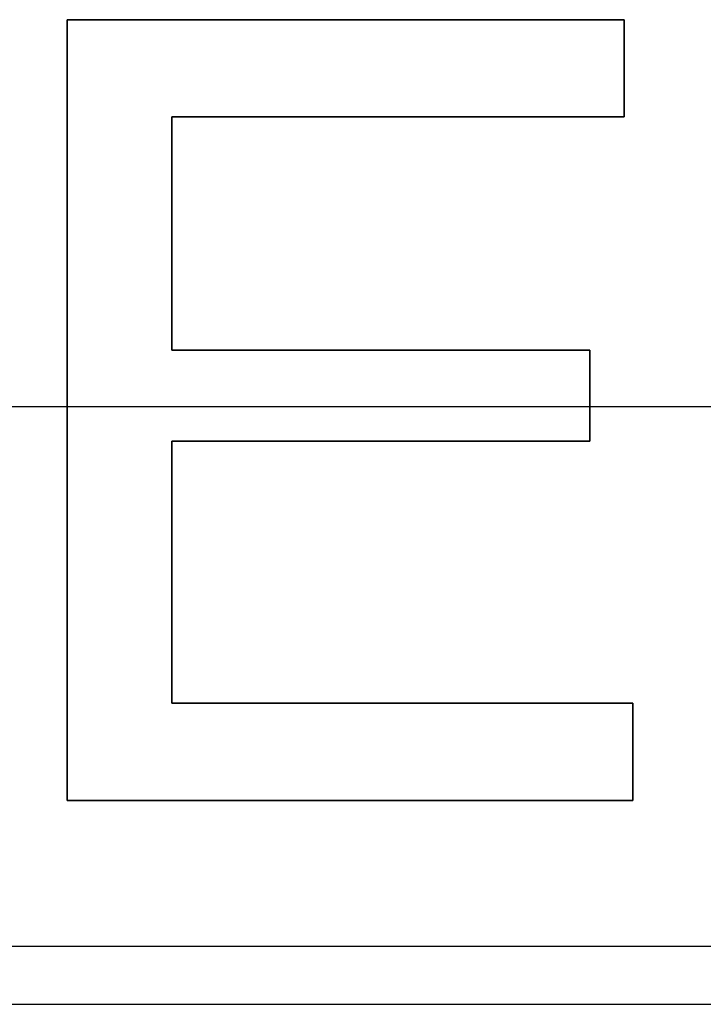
# Model space of a CAD drawing. Extents: x -1.48 to 1.48, y -1.03 to 1.03.
# Tile 64 of 90: x 0.6242 to 0.7065, y -0.646 to -0.5274. Entities that reach past the tile are written whole.
import ezdxf

# ---------------------------------------------------------------- set-up
doc = ezdxf.new("R2010")
doc.units = 0
doc.layers.get('0').update_dxf_attribs({"linetype": 'CONTINUOUS'})

# ---------------------------------------------------------------- blocks, each defined once
blk = doc.blocks.new('*U1')
at = {"extrusion": (0, -1, 0)}
for p, q in [((0.62993, -0.52744, 0.154), (0.69698, -0.52744, 0.154)), ((0.62993, -0.52744, 0.154), (0.62993, -0.52744, 0.1539)), ((0.69698, -0.52744, 0.1539), (0.62993, -0.52744, 0.1539)), ((0.69698, -0.52744, 0.154), (0.69698, -0.52744, 0.1539)), ((0.64256, -0.56724, 0.154), (0.69285, -0.56724, 0.154)), ((0.64256, -0.56724, 0.154), (0.64256, -0.56724, 0.1539)), ((0.69285, -0.56724, 0.1539), (0.64256, -0.56724, 0.1539)), ((0.69285, -0.56724, 0.154), (0.69285, -0.56724, 0.1539)), ((0.24, -0.574, -1.8705), (0.9375, -0.574, -1.8705)), ((0.24, -0.574, -1.5645), (0.92, -0.574, -1.5645)), ((0.64256, -0.60973, 0.154), (0.69805, -0.60973, 0.154)), ((0.64256, -0.60973, 0.154), (0.64256, -0.60973, 0.1539)), ((0.69805, -0.60973, 0.1539), (0.64256, -0.60973, 0.1539)), ((0.69805, -0.60973, 0.154), (0.69805, -0.60973, 0.1539)), ((0.08, -0.646, -1.502), (0.92, -0.646, -1.502)), ((0.24, -0.646, -1.5645), (0.92, -0.646, -1.5645))]:
    blk.add_line(p, q, dxfattribs=at)
at = {"extrusion": (1, 0, 0)}
for p, q in [((0.62993, -0.62144, 0.154), (0.62993, -0.52744, 0.154)), ((0.62993, -0.52744, 0.154), (0.62993, -0.52744, 0.1539)), ((0.62993, -0.52744, 0.1539), (0.62993, -0.62144, 0.1539)), ((0.62993, -0.62144, 0.154), (0.62993, -0.62144, 0.1539))]:
    blk.add_line(p, q, dxfattribs=at)
for p, q in [((0.62993, -0.52744, 0.1539), (0.62993, -0.62144, 0.1539)), ((0.69698, -0.52744, 0.1539), (0.62993, -0.52744, 0.1539)), ((0.62993, -0.62144, 0.154), (0.62993, -0.52744, 0.154)), ((0.62993, -0.52744, 0.154), (0.69698, -0.52744, 0.154)), ((0.69698, -0.53915, 0.1539), (0.69698, -0.52744, 0.1539)), ((0.69698, -0.52744, 0.154), (0.69698, -0.53915, 0.154)), ((0.64256, -0.53915, 0.1539), (0.69698, -0.53915, 0.1539)), ((0.64256, -0.56724, 0.1539), (0.64256, -0.53915, 0.1539)), ((0.69698, -0.53915, 0.154), (0.64256, -0.53915, 0.154)), ((0.64256, -0.53915, 0.154), (0.64256, -0.56724, 0.154)), ((0.69285, -0.56724, 0.1539), (0.64256, -0.56724, 0.1539)), ((0.64256, -0.56724, 0.154), (0.69285, -0.56724, 0.154)), ((0.69285, -0.57819, 0.1539), (0.69285, -0.56724, 0.1539)), ((0.69285, -0.56724, 0.154), (0.69285, -0.57819, 0.154)), ((0.64256, -0.60973, 0.1539), (0.64256, -0.57819, 0.1539)), ((0.64256, -0.57819, 0.1539), (0.69285, -0.57819, 0.1539)), ((0.69285, -0.57819, 0.154), (0.64256, -0.57819, 0.154)), ((0.64256, -0.57819, 0.154), (0.64256, -0.60973, 0.154)), ((0.69805, -0.60973, 0.1539), (0.64256, -0.60973, 0.1539)), ((0.64256, -0.60973, 0.154), (0.69805, -0.60973, 0.154)), ((0.69805, -0.62144, 0.1539), (0.69805, -0.60973, 0.1539)), ((0.69805, -0.60973, 0.154), (0.69805, -0.62144, 0.154)), ((0.62993, -0.62144, 0.1539), (0.69805, -0.62144, 0.1539)), ((0.69805, -0.62144, 0.154), (0.62993, -0.62144, 0.154)), ((0.08, -0.639, -1.502), (0.92, -0.639, -1.502)), ((0.08, -0.646, -1.502), (0.92, -0.646, -1.502))]:
    blk.add_line(p, q)
at = {"extrusion": (-1, 0, 0)}
for p, q in [((0.69698, -0.52744, 0.154), (0.69698, -0.53915, 0.154)), ((0.69698, -0.52744, 0.154), (0.69698, -0.52744, 0.1539)), ((0.69698, -0.53915, 0.1539), (0.69698, -0.52744, 0.1539)), ((0.64256, -0.53915, 0.154), (0.64256, -0.56724, 0.154)), ((0.64256, -0.53915, 0.154), (0.64256, -0.53915, 0.1539)), ((0.64256, -0.56724, 0.1539), (0.64256, -0.53915, 0.1539)), ((0.69698, -0.53915, 0.154), (0.69698, -0.53915, 0.1539)), ((0.64256, -0.56724, 0.154), (0.64256, -0.56724, 0.1539)), ((0.69285, -0.56724, 0.154), (0.69285, -0.57819, 0.154)), ((0.69285, -0.56724, 0.154), (0.69285, -0.56724, 0.1539)), ((0.69285, -0.57819, 0.1539), (0.69285, -0.56724, 0.1539)), ((0.64256, -0.57819, 0.154), (0.64256, -0.60973, 0.154)), ((0.64256, -0.57819, 0.154), (0.64256, -0.57819, 0.1539)), ((0.64256, -0.60973, 0.1539), (0.64256, -0.57819, 0.1539)), ((0.69285, -0.57819, 0.154), (0.69285, -0.57819, 0.1539)), ((0.64256, -0.60973, 0.154), (0.64256, -0.60973, 0.1539)), ((0.69805, -0.60973, 0.154), (0.69805, -0.62144, 0.154)), ((0.69805, -0.60973, 0.154), (0.69805, -0.60973, 0.1539)), ((0.69805, -0.62144, 0.1539), (0.69805, -0.60973, 0.1539)), ((0.69805, -0.62144, 0.154), (0.69805, -0.62144, 0.1539))]:
    blk.add_line(p, q, dxfattribs=at)
at = {"extrusion": (0, 1, 0)}
for p, q in [((0.69698, -0.53915, 0.154), (0.64256, -0.53915, 0.154)), ((0.64256, -0.53915, 0.154), (0.64256, -0.53915, 0.1539)), ((0.64256, -0.53915, 0.1539), (0.69698, -0.53915, 0.1539)), ((0.69698, -0.53915, 0.154), (0.69698, -0.53915, 0.1539)), ((0.69285, -0.57819, 0.154), (0.64256, -0.57819, 0.154)), ((0.64256, -0.57819, 0.154), (0.64256, -0.57819, 0.1539)), ((0.64256, -0.57819, 0.1539), (0.69285, -0.57819, 0.1539)), ((0.69285, -0.57819, 0.154), (0.69285, -0.57819, 0.1539)), ((0.69805, -0.62144, 0.154), (0.62993, -0.62144, 0.154)), ((0.62993, -0.62144, 0.154), (0.62993, -0.62144, 0.1539)), ((0.62993, -0.62144, 0.1539), (0.69805, -0.62144, 0.1539)), ((0.69805, -0.62144, 0.154), (0.69805, -0.62144, 0.1539))]:
    blk.add_line(p, q, dxfattribs=at)
at = {"extrusion": (0, 0, -1)}
for p, q in [((0.24, -0.574, -1.5645), (0.92, -0.574, -1.5645)), ((0.24, -0.574, -1.8705), (0.9375, -0.574, -1.8705)), ((0.24, -0.646, -1.5645), (0.92, -0.646, -1.5645))]:
    blk.add_line(p, q, dxfattribs=at)
at = {"extrusion": (2e-16, -0.9998, -0.019996)}
blk.add_line((0.08, -0.639, -1.502), (0.92, -0.639, -1.502), dxfattribs=at)

msp = doc.modelspace()

# ---------------------------------------------------------------- block references
msp.add_blockref('*U1', (0, 0))

doc.saveas('drawing.dxf')
